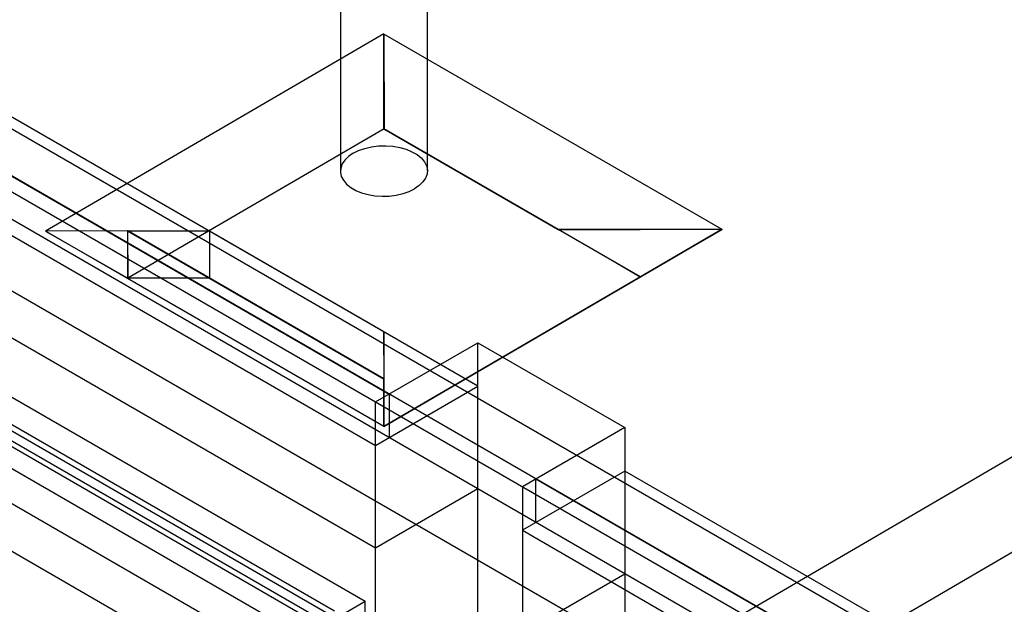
# Model space of a CAD drawing. Header units: inches. Extents: x 175 to 32888, y -1032 to 703.
# Tile 16 of 44: x 1120 to 1528, y 63 to 304. Entities that reach past the tile are written whole.
import ezdxf
from ezdxf import colors
from ezdxf.entities.mleader import LeaderData, LeaderLine
from ezdxf.math import Vec2, Vec3

# ---------------------------------------------------------------- set-up
doc = ezdxf.new("R2010")
doc.units = ezdxf.units.IN
doc.header["$LTSCALE"] = 0.5
doc.header["$MEASUREMENT"] = 0
doc.layers.add('M-SECT-PATT', color=8, linetype='Continuous')
doc.layers.add('S-ANNO-DIMS', color=1, linetype='Continuous')
doc.styles.add('Annotative', font='romans.shx', dxfattribs={"width": 0.8, "height": 0.125})

msp = doc.modelspace()

# ---------------------------------------------------------------- linework, layer by layer
at = {"layer": 'M-SECT-PATT', "lineweight": -3}
for p, q in [((2402.95, -509.44), (470.43, 606.3)), ((799.23, 442.59), (2162.53, -344.51)), ((2162.53, -364.12), (799.23, 422.98)), ((1252.87, 349.51), (1252.87, 241.68)), ((1288.87, 241.79), (1288.87, 349.51)), ((1270.87, 298.48), (1130.86, 216.84)), ((1270.96, 259.24), (1270.87, 298.48)), ((1270.87, 298.48), (1270.87, 259.09)), ((1270.87, 259.19), (1270.87, 298.38)), ((1270.87, 298.38), (1270.96, 259.14)), ((1410.88, 217.55), (1270.87, 298.38)), ((773.78, 282.56), (2187.99, -533.94)), ((1309.76, 152.74), (1089.14, 280.11)), ((2226.17, -536.39), (820.44, 275.21)), ((1052.38, 276.84), (1272.99, 149.47)), ((1591.19, -52.2), (1052.38, 258.88)), ((1270.96, 259.24), (1164.89, 197.39)), ((1270.87, 259.09), (1270.87, 259.19)), ((1376.85, 198), (1270.87, 259.19)), ((1343, 217.45), (1270.87, 259.09)), ((1270.96, 259.14), (1270.96, 259.24)), ((1046.72, 255.62), (1267.34, 128.24)), ((1267.34, 85.78), (1002.88, 238.47)), ((981.66, 226.22), (1263.09, 63.74)), ((1164.81, 216.93), (1130.86, 216.84)), ((1130.86, 216.84), (1164.89, 197.39)), ((1164.91, 216.93), (1131.03, 216.84)), ((1131.03, 216.84), (1270.96, 136.05)), ((1164.81, 216.93), (1270.96, 155.65)), ((1164.81, 216.93), (1164.81, 197.34)), ((1164.81, 216.93), (1164.89, 197.39)), ((1270.87, 155.76), (1164.91, 216.93)), ((1164.91, 216.93), (1198.75, 216.93)), ((1198.75, 216.93), (1198.66, 197.39)), ((1198.75, 216.93), (1270.87, 175.29)), ((1270.87, 136), (1410.88, 217.64)), ((1343, 217.45), (1410.88, 217.64)), ((1410.88, 217.55), (1343, 217.55)), ((1343, 217.55), (1343, 217.45)), ((1376.85, 198), (1410.88, 217.55)), ((1410.88, 217.64), (1377.02, 198)), ((1089.14, 208.26), (1591.19, -81.6)), ((1198.66, 197.39), (1164.72, 197.39)), ((1164.81, 197.34), (1164.89, 197.39)), ((1270.87, 136.1), (1164.81, 197.34)), ((1377.02, 198), (1270.87, 136.1)), ((1377.02, 198), (1376.85, 198)), ((1250.37, 59.66), (1021.26, 191.93)), ((1019.14, 190.7), (1248.24, 58.43)), ((1023.38, 181.72), (1244, 54.35)), ((1025.51, 182.95), (1246.12, 55.57)), ((1270.96, 155.65), (1270.87, 175.29)), ((1270.87, 175.29), (1270.87, 155.76)), ((1025.51, 171.52), (1246.12, 44.14)), ((1267.34, 146.21), (1309.76, 170.7)), ((1309.76, -26.89), (1309.76, 170.7)), ((1309.76, 170.7), (1370.57, 135.59)), ((1270.87, 136.1), (1270.87, 155.76)), ((1270.96, 136.15), (1270.87, 155.7)), ((1270.87, 155.7), (1270.87, 136.1)), ((1270.87, 136), (1270.87, 155.7)), ((1270.96, 136.05), (1270.96, 155.65)), ((1267.34, 128.24), (1309.76, 152.74)), ((1272.99, 149.47), (1272.99, 131.51)), ((1267.34, -75.88), (1267.34, 146.21)), ((1270.96, 136.15), (1270.87, 136)), ((1370.57, 135.59), (1328.15, 111.1)), ((1370.57, 135.59), (1370.57, -62)), ((1552.3, 135.99), (1412.29, 54.35)), ((1370.57, 117.63), (1328.15, 93.13)), ((1333.8, 96.4), (1333.8, 114.36)), ((1333.8, 114.36), (1554.42, -13.01)), ((1591.19, -9.75), (1370.57, 117.63)), ((1309.76, 110.28), (1267.34, 85.78)), ((1328.15, 111.1), (1328.15, -86.5)), ((1446.23, 34.86), (1552.38, 96.75)), ((1328.15, 93.13), (1548.76, -34.24)), ((1328.15, 50.68), (1370.57, 75.17)), ((1241.88, 51.49), (1263.09, 63.74)), ((1263.09, 34.35), (1263.09, 63.74))]:
    msp.add_line(p, q, dxfattribs=at)
for points in [[(1270.96, 259.14, 0), (1282.76, 252.37, 0), (1365.13, 204.82, 0), (1376.85, 198, 0)], [(1258.14, 249.08, 0), (1256.22, 247.76, 0), (1254.7, 246.28, 0), (1253.62, 244.67, 0), (1253.01, 242.98, 0), (1252.89, 241.25, 0), (1253.25, 239.54, 0), (1254.1, 237.89, 0), (1255.41, 236.34, 0), (1257.14, 234.95, 0), (1259.24, 233.73, 0), (1261.66, 232.74, 0), (1264.33, 231.99, 0), (1267.18, 231.5, 0), (1270.13, 231.3, 0), (1273.1, 231.38, 0), (1276.01, 231.74, 0), (1278.78, 232.38, 0), (1281.33, 233.27, 0), (1283.6, 234.39, 0)], [(1258.14, 249.08, 0), (1260.41, 250.21, 0), (1262.97, 251.1, 0), (1265.74, 251.73, 0), (1268.64, 252.09, 0), (1271.62, 252.17, 0), (1274.57, 251.97, 0), (1277.41, 251.48, 0), (1280.09, 250.73, 0), (1282.5, 249.74, 0), (1284.61, 248.53, 0), (1286.33, 247.13, 0), (1287.64, 245.58, 0), (1288.49, 243.93, 0), (1288.86, 242.22, 0), (1288.73, 240.5, 0), (1288.12, 238.81, 0), (1287.04, 237.2, 0), (1285.52, 235.71, 0), (1283.6, 234.39, 0)]]:
    msp.add_polyline3d(points, dxfattribs=at)

# ---------------------------------------------------------------- leaders
at = {"layer": 'S-ANNO-DIMS', "lineweight": -3}
ml = msp.add_multileader_mtext('Standard', dxfattribs=at)
ml.set_content('8" %%C SOLID PVC DRAIN', color=2, style='Annotative')
ml.set_leader_properties()
ml.build(insert=Vec2(0, 0))
ml.multileader.update_dxf_attribs({"text_right_attachment_type": 3, "dogleg_length": 0.125, "arrow_head_size": 17.28, "scale": 96})
ctx = ml.context
ctx.base_point, ctx.scale, ctx.char_height, ctx.arrow_head_size, ctx.landing_gap_size, ctx.plane_origin = Vec3(476.81, 148.93), 96, 12, 17.28, 9, Vec3(458.94, 146.17)
ctx.right_attachment = 3
notes = []
notes.append((ctx, [(1, (1, 1, 0), (624.75, 126.64), (-1, 0), 12, [(0, [(650.85, 161.63)], 0, [])])]))
ctx.mtext.insert, ctx.mtext.width, ctx.mtext.flow_direction = Vec3(485.81, 154.93), 135.1193, 5
for ctx, leaders in notes:
    for number, flags, end, landing, length, lines in leaders:
        leader = LeaderData()
        leader.index, (leader.has_last_leader_line, leader.has_dogleg_vector, leader.attachment_direction) = number, flags
        leader.last_leader_point, leader.dogleg_vector, leader.dogleg_length = Vec3(end), Vec3(landing), length
        for number, points, colour, breaks in lines:
            line = LeaderLine()
            line.index, line.vertices, line.color, line.breaks = number, Vec3.list(points), colors.encode_raw_color(colour), breaks
            leader.lines.append(line)
        ctx.leaders.append(leader)

doc.saveas('drawing.dxf')
